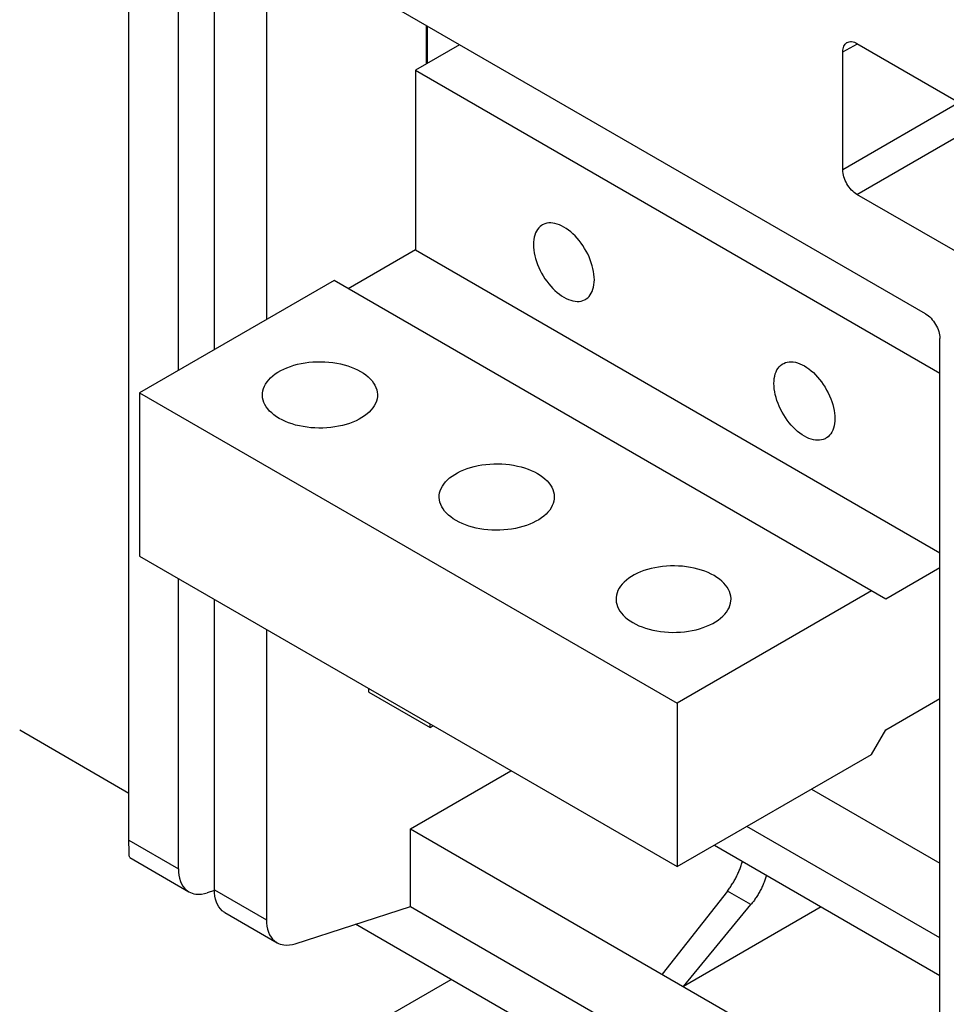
# Model space of a CAD drawing. Extents: x 0 to 17, y 0 to 11.
# Tile 35 of 67: x 11.071 to 11.588, y 3.928 to 4.477. Entities that reach past the tile are written whole.
import ezdxf

# ---------------------------------------------------------------- set-up
doc = ezdxf.new("R2010")
doc.units = 0
doc.header["$LTSCALE"] = 0.935
doc.layers.get('0').update_dxf_attribs({"linetype": 'CONTINUOUS'})

msp = doc.modelspace()

# ---------------------------------------------------------------- linework, layer by layer
at = {"color": 7, "linetype": 'CONTINUOUS'}
for p, q in [((11.13227, 4.01922), (11.13227, 5.29195)), ((11.15987, 4.28114), (11.15987, 4.77232)), ((11.17998, 4.29275), (11.17998, 4.76071)), ((11.57654, 4.31268), (11.21686, 4.52033)), ((11.20897, 4.51578), (11.20897, 4.30949)), ((11.2982, 4.45208), (11.2982, 4.47337)), ((11.2985, 4.4732), (11.2985, 4.45225)), ((11.31664, 4.46272), (11.29202, 4.44851)), ((11.53038, 4.45881), (11.53855, 4.4632)), ((11.53827, 4.46337), (11.60665, 4.42389)), ((11.53038, 4.39292), (11.53038, 4.45881)), ((11.29202, 4.44851), (11.29202, 4.34833)), ((11.29202, 4.44851), (11.58443, 4.27969)), ((11.53827, 4.37925), (11.64029, 4.43815)), ((11.59534, 4.43042), (11.53038, 4.39292)), ((11.61342, 4.33587), (11.53827, 4.37925)), ((11.29202, 4.34833), (11.25456, 4.3267)), ((11.29202, 4.34833), (11.58443, 4.1795)), ((11.24667, 4.33125), (11.13821, 4.26864)), ((11.55428, 4.15364), (11.24667, 4.33125)), ((11.58443, 3.75817), (11.58443, 4.29901)), ((11.13821, 4.26864), (11.13821, 4.17756)), ((11.13821, 4.26864), (11.43794, 4.09558)), ((11.13821, 4.17756), (11.43794, 4.0045)), ((11.58443, 4.17105), (11.55428, 4.15364)), ((11.15987, 4.00328), (11.15987, 4.16505)), ((11.54639, 4.1582), (11.43794, 4.09558)), ((11.17999, 3.99167), (11.17998, 4.15344)), ((11.20897, 4.1367), (11.20897, 3.97493)), ((11.26597, 4.10185), (11.26597, 4.10379)), ((11.26597, 4.10185), (11.30019, 4.08209)), ((11.43794, 4.09558), (11.43794, 4.0045)), ((11.55428, 4.08078), (11.58443, 4.09818)), ((11.30019, 4.08209), (11.30019, 4.08403)), ((11.13227, 4.04535), (11.07134, 4.08053)), ((11.30019, 4.08209), (11.30194, 4.08303)), ((11.54639, 4.06712), (11.55428, 4.08078)), ((11.43794, 4.0045), (11.54639, 4.06712)), ((11.28923, 4.02555), (11.34532, 4.05798)), ((11.51287, 4.04776), (11.58443, 4.00645)), ((11.28923, 3.98229), (11.28923, 4.02555)), ((11.28923, 4.02555), (11.58443, 3.85512)), ((11.58443, 3.96475), (11.47675, 4.02691)), ((11.58443, 3.96482), (11.47682, 4.02695)), ((11.13227, 4.01922), (11.15987, 4.00328)), ((11.45872, 4.0165), (11.58443, 3.94392)), ((11.13273, 4.00952), (11.16575, 3.99045)), ((11.18001, 3.99124), (11.17587, 3.9899)), ((11.17999, 3.99167), (11.20897, 3.97493)), ((11.46599, 3.99093), (11.42962, 3.9445)), ((11.47912, 3.98335), (11.46599, 3.99093)), ((11.22497, 3.96156), (11.28923, 3.98229)), ((11.28923, 3.98229), (11.58443, 3.81186)), ((11.44145, 3.93767), (11.47912, 3.98335)), ((11.51831, 3.9821), (11.44145, 3.93767)), ((11.18566, 3.97896), (11.21485, 3.96211)), ((11.3834, 3.90037), (11.25861, 3.97241)), ((11.16007, 3.85403), (11.31187, 3.94167))]:
    msp.add_line(p, q, dxfattribs=at)
for points in [[(11.36285, 4.36226), (11.36241, 4.36199), (11.36158, 4.36136), (11.36083, 4.36062), (11.36016, 4.35976), (11.35956, 4.35881), (11.35906, 4.35776), (11.35864, 4.35662), (11.35831, 4.3554), (11.35808, 4.3541), (11.35793, 4.35272), (11.35788, 4.35129), (11.35793, 4.3498), (11.35808, 4.34825), (11.35831, 4.34668), (11.35864, 4.34508), (11.35906, 4.34345), (11.35956, 4.34182), (11.36016, 4.34019), (11.36083, 4.33855), (11.36158, 4.33694), (11.36241, 4.33536), (11.36331, 4.3338), (11.36427, 4.33229), (11.36529, 4.33083), (11.36637, 4.32943), (11.36749, 4.3281), (11.36865, 4.32685), (11.36985, 4.32567), (11.37107, 4.32458), (11.37231, 4.3236), (11.37356, 4.32271), (11.37484, 4.32191)], [(11.37484, 4.36108), (11.37356, 4.36176), (11.37231, 4.36232), (11.37107, 4.36276), (11.36985, 4.36309), (11.36865, 4.3633), (11.36749, 4.36339), (11.36637, 4.36335), (11.36529, 4.36319), (11.36427, 4.36291), (11.36331, 4.36251), (11.36285, 4.36226)], [(11.38683, 4.32073), (11.38728, 4.321), (11.3881, 4.32163), (11.38885, 4.32237), (11.38953, 4.32323), (11.39012, 4.32418), (11.39063, 4.32523), (11.39105, 4.32637), (11.39138, 4.32759), (11.39161, 4.32889), (11.39175, 4.33027), (11.3918, 4.3317), (11.39175, 4.33319), (11.39161, 4.33473), (11.39138, 4.33631), (11.39105, 4.33791), (11.39063, 4.33954), (11.39012, 4.34117), (11.38953, 4.3428), (11.38885, 4.34444), (11.3881, 4.34605), (11.38728, 4.34763), (11.38638, 4.34919), (11.38542, 4.3507), (11.3844, 4.35216), (11.38332, 4.35356), (11.3822, 4.35489), (11.38104, 4.35614), (11.37984, 4.35732), (11.37862, 4.35841), (11.37738, 4.35939), (11.37612, 4.36028), (11.37484, 4.36108)], [(11.37484, 4.32191), (11.37612, 4.32123), (11.37738, 4.32067), (11.37862, 4.32022), (11.37984, 4.3199), (11.38104, 4.31969), (11.3822, 4.3196), (11.38332, 4.31964), (11.3844, 4.3198), (11.38542, 4.32008), (11.38638, 4.32048), (11.38683, 4.32073)], [(11.20671, 4.2675), (11.20675, 4.26846), (11.20695, 4.26975), (11.2073, 4.27103), (11.2078, 4.27229), (11.20846, 4.27352), (11.20926, 4.27473), (11.2102, 4.2759), (11.21129, 4.27703), (11.21251, 4.27812), (11.21386, 4.27915), (11.21532, 4.28012), (11.21691, 4.28104), (11.2186, 4.28188), (11.22038, 4.28266), (11.22227, 4.28337), (11.22422, 4.28399), (11.22625, 4.28454), (11.22834, 4.285), (11.23048, 4.28538), (11.23266, 4.28567), (11.23488, 4.28587), (11.2371, 4.28599), (11.23934, 4.28601), (11.24158, 4.28594), (11.2438, 4.28578), (11.24599, 4.28554), (11.24816, 4.2852), (11.25027, 4.28478), (11.25233, 4.28428), (11.25433, 4.28369), (11.25625, 4.28302), (11.25807, 4.28229), (11.2598, 4.28147), (11.26146, 4.28059)], [(11.50893, 4.24449), (11.50765, 4.24529), (11.50639, 4.24618), (11.50516, 4.24716), (11.50393, 4.24825), (11.50273, 4.24943), (11.50157, 4.25068), (11.50045, 4.25201), (11.49938, 4.25342), (11.49836, 4.25487), (11.4974, 4.25638), (11.4965, 4.25794), (11.49567, 4.25952), (11.49492, 4.26113), (11.49424, 4.26277), (11.49365, 4.2644), (11.49315, 4.26603), (11.49273, 4.26766), (11.4924, 4.26927), (11.49216, 4.27084), (11.49202, 4.27238), (11.49197, 4.27387), (11.49202, 4.2753), (11.49216, 4.27668), (11.4924, 4.27798), (11.49273, 4.2792), (11.49315, 4.28035), (11.49365, 4.28139), (11.49424, 4.28234), (11.49492, 4.2832), (11.49567, 4.28394), (11.4965, 4.28457), (11.49694, 4.28485)], [(11.49694, 4.28485), (11.4974, 4.28509), (11.49836, 4.28549), (11.49938, 4.28577), (11.50045, 4.28593), (11.50157, 4.28597), (11.50273, 4.28588), (11.50393, 4.28567), (11.50516, 4.28535), (11.50639, 4.2849), (11.50765, 4.28434), (11.50893, 4.28366)], [(11.50893, 4.28366), (11.51021, 4.28286), (11.51147, 4.28197), (11.5127, 4.28099), (11.51393, 4.2799), (11.51513, 4.27873), (11.51629, 4.27747), (11.51741, 4.27614), (11.51848, 4.27474), (11.5195, 4.27328), (11.52046, 4.27177), (11.52136, 4.27022), (11.52219, 4.26863), (11.52294, 4.26702), (11.52362, 4.26539), (11.52421, 4.26375), (11.52471, 4.26212), (11.52514, 4.26049), (11.52546, 4.25889), (11.5257, 4.25732), (11.52584, 4.25577), (11.52589, 4.25429), (11.52584, 4.25285), (11.5257, 4.25147), (11.52546, 4.25017), (11.52514, 4.24895), (11.52471, 4.24781), (11.52421, 4.24676), (11.52362, 4.24581), (11.52294, 4.24496), (11.52219, 4.24421), (11.52136, 4.24358), (11.52092, 4.24331)], [(11.26146, 4.28059), (11.26299, 4.27963), (11.2644, 4.27863), (11.26568, 4.27758), (11.26683, 4.27647), (11.26785, 4.27532), (11.26872, 4.27413), (11.26945, 4.27291), (11.27003, 4.27166), (11.27045, 4.27039), (11.27073, 4.26911), (11.27084, 4.26782), (11.27085, 4.26749)], [(11.2161, 4.2544), (11.21456, 4.25536), (11.21316, 4.25636), (11.21188, 4.25741), (11.21073, 4.25852), (11.20971, 4.25967), (11.20884, 4.26086), (11.20811, 4.26208), (11.20753, 4.26333), (11.2071, 4.2646), (11.20683, 4.26588), (11.20671, 4.26717), (11.20671, 4.2675)], [(11.27085, 4.26749), (11.27081, 4.26653), (11.27061, 4.26524), (11.27026, 4.26396), (11.26976, 4.2627), (11.2691, 4.26147), (11.2683, 4.26026), (11.26735, 4.25909), (11.26627, 4.25796), (11.26505, 4.25687), (11.2637, 4.25584), (11.26223, 4.25487), (11.26065, 4.25395), (11.25896, 4.25311), (11.25718, 4.25233), (11.25529, 4.25162), (11.25334, 4.251), (11.25131, 4.25045), (11.24922, 4.24999), (11.24708, 4.24961), (11.2449, 4.24932), (11.24268, 4.24912), (11.24046, 4.24901), (11.23822, 4.24898), (11.23598, 4.24905), (11.23376, 4.24921), (11.23157, 4.24945), (11.2294, 4.24979), (11.22729, 4.25021), (11.22523, 4.25071), (11.22323, 4.2513), (11.22131, 4.25197), (11.21949, 4.2527), (11.21775, 4.25352), (11.2161, 4.2544)], [(11.52092, 4.24331), (11.52046, 4.24306), (11.5195, 4.24266), (11.51848, 4.24238), (11.51741, 4.24222), (11.51629, 4.24219), (11.51513, 4.24227), (11.51393, 4.24248), (11.5127, 4.24281), (11.51147, 4.24325), (11.51021, 4.24381), (11.50893, 4.24449)], [(11.3053, 4.21057), (11.30535, 4.21154), (11.30554, 4.21283), (11.30589, 4.21411), (11.3064, 4.21536), (11.30705, 4.2166), (11.30785, 4.21781), (11.3088, 4.21898), (11.30988, 4.2201), (11.31111, 4.22119), (11.31245, 4.22222), (11.31392, 4.2232), (11.3155, 4.22411), (11.31719, 4.22496), (11.31898, 4.22574), (11.32086, 4.22644), (11.32281, 4.22707), (11.32484, 4.22761), (11.32694, 4.22808), (11.32907, 4.22846), (11.33125, 4.22874), (11.33347, 4.22895), (11.33569, 4.22906), (11.33793, 4.22908), (11.34017, 4.22901), (11.34239, 4.22886), (11.34458, 4.22861), (11.34675, 4.22828), (11.34887, 4.22786), (11.35092, 4.22735), (11.35292, 4.22676), (11.35484, 4.2261), (11.35666, 4.22536), (11.3584, 4.22455), (11.36005, 4.22366)], [(11.36005, 4.22366), (11.36159, 4.22271), (11.36299, 4.22171), (11.36427, 4.22065), (11.36542, 4.21955), (11.36644, 4.21839), (11.36731, 4.21721), (11.36804, 4.21599), (11.36862, 4.21473), (11.36905, 4.21347), (11.36932, 4.21219), (11.36944, 4.21089), (11.36944, 4.21057)], [(11.3147, 4.19748), (11.31316, 4.19843), (11.31175, 4.19943), (11.31048, 4.20049), (11.30933, 4.20159), (11.30831, 4.20275), (11.30743, 4.20394), (11.30671, 4.20516), (11.30612, 4.20641), (11.3057, 4.20767), (11.30543, 4.20896), (11.30531, 4.21025), (11.3053, 4.21057)], [(11.36944, 4.21057), (11.3694, 4.2096), (11.3692, 4.20832), (11.36885, 4.20704), (11.36835, 4.20578), (11.3677, 4.20454), (11.36689, 4.20333), (11.36595, 4.20216), (11.36486, 4.20104), (11.36364, 4.19995), (11.3623, 4.19892), (11.36083, 4.19794), (11.35924, 4.19703), (11.35755, 4.19618), (11.35577, 4.1954), (11.35389, 4.1947), (11.35193, 4.19407), (11.34991, 4.19353), (11.34781, 4.19306), (11.34567, 4.19269), (11.34349, 4.1924), (11.34128, 4.19219), (11.33905, 4.19208), (11.33682, 4.19206), (11.33457, 4.19213), (11.33236, 4.19228), (11.33016, 4.19253), (11.32799, 4.19287), (11.32588, 4.19328), (11.32382, 4.19379), (11.32182, 4.19438), (11.31991, 4.19504), (11.31808, 4.19578), (11.31635, 4.19659), (11.3147, 4.19748)], [(11.45864, 4.16674), (11.45699, 4.16763), (11.45526, 4.16844), (11.45343, 4.16917), (11.45152, 4.16984), (11.44952, 4.17043), (11.44746, 4.17093), (11.44535, 4.17135), (11.44318, 4.17169), (11.44098, 4.17193), (11.43877, 4.17209), (11.43652, 4.17216), (11.43429, 4.17214), (11.43206, 4.17202), (11.42984, 4.17182), (11.42767, 4.17153), (11.42553, 4.17115), (11.42343, 4.17069), (11.42141, 4.17014), (11.41945, 4.16952), (11.41757, 4.16881), (11.41578, 4.16804), (11.4141, 4.16719), (11.41251, 4.16627), (11.41104, 4.1653), (11.4097, 4.16427), (11.40848, 4.16318), (11.40739, 4.16205), (11.40645, 4.16088), (11.40564, 4.15967), (11.40499, 4.15844), (11.40449, 4.15718), (11.40414, 4.1559), (11.40394, 4.15461), (11.4039, 4.15365)], [(11.46804, 4.15364), (11.46803, 4.15397), (11.46791, 4.15526), (11.46764, 4.15654), (11.46721, 4.15781), (11.46663, 4.15906), (11.46591, 4.16028), (11.46503, 4.16147), (11.46401, 4.16262), (11.46286, 4.16373), (11.46159, 4.16478), (11.46018, 4.16578), (11.45864, 4.16674)], [(11.4039, 4.15365), (11.4039, 4.15332), (11.40402, 4.15203), (11.40429, 4.15075), (11.40472, 4.14948), (11.4053, 4.14823), (11.40603, 4.14701), (11.4069, 4.14582), (11.40792, 4.14467), (11.40907, 4.14356), (11.41035, 4.14251), (11.41175, 4.14151), (11.41329, 4.14055)], [(11.41329, 4.14055), (11.41494, 4.13967), (11.41668, 4.13885), (11.4185, 4.13812), (11.42042, 4.13745), (11.42242, 4.13686), (11.42447, 4.13636), (11.42659, 4.13594), (11.42876, 4.1356), (11.43095, 4.13536), (11.43317, 4.1352), (11.43541, 4.13513), (11.43764, 4.13516), (11.43987, 4.13527), (11.44209, 4.13547), (11.44427, 4.13576), (11.4464, 4.13614), (11.4485, 4.1366), (11.45053, 4.13715), (11.45248, 4.13777), (11.45436, 4.13848), (11.45615, 4.13926), (11.45783, 4.1401), (11.45942, 4.14102), (11.46089, 4.14199), (11.46223, 4.14302), (11.46346, 4.14411), (11.46454, 4.14524), (11.46548, 4.14641), (11.46629, 4.14762), (11.46694, 4.14885), (11.46745, 4.15011), (11.4678, 4.15139), (11.46799, 4.15268), (11.46804, 4.15364)]]:
    msp.add_lwpolyline(points, dxfattribs=at)
at = {"color": 4, "linetype": 'CONTINUOUS'}
msp.add_open_spline([(0.2175, 10.8), (0.2175, 10.8), (0.2175, 10.8), (0.21751, 10.8), (0.21752, 10.8), (0.21753, 10.8), (0.21755, 10.8), (0.21757, 10.8), (0.21759, 10.8), (0.21764, 10.8), (0.21769, 10.8), (0.21775, 10.8), (0.21782, 10.8), (0.2179, 10.8), (0.218, 10.8), (0.21813, 10.8), (0.2183, 10.8), (0.21851, 10.8), (0.21876, 10.8), (0.21901, 10.8), (0.21927, 10.8), (0.2196, 10.8), (0.22002, 10.8), (0.22053, 10.8), (0.22103, 10.8), (0.22171, 10.8), (0.22255, 10.8), (0.22356, 10.8), (0.22457, 10.8), (0.22558, 10.8), (0.22659, 10.8), (0.22793, 10.8), (0.22962, 10.8), (0.23164, 10.8), (0.23366, 10.8), (0.23568, 10.8), (0.2377, 10.8), (0.23972, 10.8), (0.24241, 10.8), (0.24577, 10.8), (0.24981, 10.8), (0.25385, 10.8), (0.25789, 10.8), (0.26193, 10.8), (0.26732, 10.8), (0.27405, 10.8), (0.28213, 10.8), (0.29021, 10.8), (0.29828, 10.8), (0.30636, 10.8), (0.31444, 10.8), (0.32252, 10.8), (0.33329, 10.8), (0.34676, 10.8), (0.36291, 10.8), (0.37907, 10.8), (0.39523, 10.8), (0.41138, 10.8), (0.42754, 10.8), (0.44908, 10.8), (0.47601, 10.8), (0.50832, 10.8), (0.54064, 10.8), (0.57295, 10.8), (0.60527, 10.8), (0.63758, 10.8), (0.66989, 10.8), (0.70221, 10.8), (0.74529, 10.8), (0.79915, 10.8), (0.86378, 10.8), (0.9284, 10.8), (0.99303, 10.8), (1.05766, 10.8), (1.12229, 10.8), (1.18691, 10.8), (1.27308, 10.8), (1.3808, 10.8), (1.51005, 10.8), (1.63931, 10.8), (1.76856, 10.8), (1.89782, 10.8), (2.02707, 10.8), (2.15633, 10.8), (2.28558, 10.8), (2.41484, 10.8), (2.58718, 10.8), (2.8026, 10.8), (3.06111, 10.8), (3.31962, 10.8), (3.57813, 10.8), (3.83664, 10.8), (4.09516, 10.8), (4.35367, 10.8), (4.61218, 10.8), (4.95686, 10.8), (5.38771, 10.8), (5.90473, 10.8), (6.42175, 10.8), (6.93877, 10.8), (7.45579, 10.8), (7.97281, 10.8), (8.48983, 10.8), (9.00685, 10.8), (9.52387, 10.8), (10.04089, 10.8), (10.55791, 10.8), (11.07493, 10.8), (11.59196, 10.8), (12.02281, 10.8), (12.36749, 10.8), (12.626, 10.8), (12.88451, 10.8), (13.14302, 10.8), (13.40153, 10.8), (13.66004, 10.8), (13.91855, 10.8), (14.17706, 10.8), (14.39248, 10.8), (14.56482, 10.8), (14.69408, 10.8), (14.82334, 10.8), (14.95259, 10.8), (15.08185, 10.8), (15.2111, 10.8), (15.34036, 10.8), (15.46961, 10.8), (15.59887, 10.8), (15.70658, 10.8), (15.79275, 10.8), (15.85738, 10.8), (15.922, 10.8), (15.98663, 10.8), (16.05126, 10.8), (16.11589, 10.8), (16.18051, 10.8), (16.23437, 10.8), (16.27746, 10.8), (16.30977, 10.8), (16.34208, 10.8), (16.3744, 10.8), (16.40671, 10.8), (16.43902, 10.8), (16.47134, 10.8), (16.50365, 10.8), (16.53058, 10.8), (16.55212, 10.8), (16.56828, 10.8), (16.58444, 10.8), (16.60059, 10.8), (16.61675, 10.8), (16.63291, 10.8), (16.64637, 10.8), (16.65714, 10.8), (16.66522, 10.8), (16.6733, 10.8), (16.68138, 10.8), (16.68946, 10.8), (16.69754, 10.8), (16.70561, 10.8), (16.71235, 10.8), (16.71773, 10.8), (16.72177, 10.8), (16.72581, 10.8), (16.72985, 10.8), (16.73389, 10.8), (16.73725, 10.8), (16.73995, 10.8), (16.74197, 10.8), (16.74399, 10.8), (16.74601, 10.8), (16.74803, 10.8), (16.75005, 10.8), (16.75173, 10.8), (16.75307, 10.8), (16.75408, 10.8), (16.75509, 10.8), (16.7561, 10.8), (16.75711, 10.8), (16.75796, 10.8), (16.75863, 10.8), (16.75913, 10.8), (16.75964, 10.8), (16.76006, 10.8), (16.7604, 10.8), (16.76065, 10.8), (16.7609, 10.8), (16.76115, 10.8), (16.76136, 10.8), (16.76153, 10.8), (16.76166, 10.8), (16.76176, 10.8), (16.76185, 10.8), (16.76191, 10.8), (16.76197, 10.8), (16.76203, 10.8), (16.76207, 10.8), (16.76209, 10.8), (16.76212, 10.8), (16.76213, 10.8), (16.76214, 10.8), (16.76215, 10.8), (16.76216, 10.8), (16.76216, 10.8), (16.76216, 10.8), (16.76216, 10.79999), (16.76216, 10.79999), (16.76216, 10.79998), (16.76216, 10.79997), (16.76216, 10.79996), (16.76216, 10.79994), (16.76216, 10.79991), (16.76216, 10.79988), (16.76216, 10.79984), (16.76216, 10.7998), (16.76216, 10.79974), (16.76216, 10.79968), (16.76216, 10.79959), (16.76216, 10.79949), (16.76216, 10.79935), (16.76216, 10.79919), (16.76216, 10.79903), (16.76216, 10.79887), (16.76216, 10.79865), (16.76216, 10.79838), (16.76216, 10.79805), (16.76216, 10.79773), (16.76216, 10.7973), (16.76216, 10.79676), (16.76216, 10.79611), (16.76216, 10.79546), (16.76216, 10.79481), (16.76216, 10.79416), (16.76216, 10.7933), (16.76216, 10.79222), (16.76216, 10.79092), (16.76216, 10.78963), (16.76216, 10.78833), (16.76216, 10.78703), (16.76216, 10.78574), (16.76216, 10.78401), (16.76216, 10.78185), (16.76216, 10.77925), (16.76216, 10.77666), (16.76216, 10.77407), (16.76216, 10.77147), (16.76216, 10.76801), (16.76216, 10.76369), (16.76216, 10.75851), (16.76216, 10.75332), (16.76216, 10.74813), (16.76216, 10.74295), (16.76216, 10.73776), (16.76216, 10.73257), (16.76216, 10.72566), (16.76216, 10.71701), (16.76216, 10.70664), (16.76216, 10.69626), (16.76216, 10.68589), (16.76216, 10.67552), (16.76216, 10.66514), (16.76216, 10.65131), (16.76216, 10.63402), (16.76216, 10.61328), (16.76216, 10.59253), (16.76216, 10.57178), (16.76216, 10.55103), (16.76216, 10.53029), (16.76216, 10.50954), (16.76216, 10.48879), (16.76216, 10.46113), (16.76216, 10.42655), (16.76216, 10.38506), (16.76216, 10.34356), (16.76216, 10.30207), (16.76216, 10.26057), (16.76216, 10.21908), (16.76216, 10.17758), (16.76216, 10.12226), (16.76216, 10.0531), (16.76216, 9.97011), (16.76216, 9.88712), (16.76216, 9.80414), (16.76216, 9.72115), (16.76216, 9.63816), (16.76216, 9.55517), (16.76216, 9.47218), (16.76216, 9.38919), (16.76216, 9.27854), (16.76216, 9.14023), (16.76216, 8.97425), (16.76216, 8.80827), (16.76216, 8.64229), (16.76216, 8.47632), (16.76216, 8.31034), (16.76216, 8.14436), (16.76216, 7.97838), (16.76216, 7.75708), (16.76216, 7.48045), (16.76216, 7.1485), (16.76216, 6.81654), (16.76216, 6.48459), (16.76216, 6.15263), (16.76216, 5.82068), (16.76216, 5.48872), (16.76216, 5.15677), (16.76216, 4.82481), (16.76216, 4.49286), (16.76216, 4.1609), (16.76216, 3.82895), (16.76216, 3.49699), (16.76216, 3.22037), (16.76216, 2.99906), (16.76216, 2.83309), (16.76216, 2.66711), (16.76216, 2.50113), (16.76216, 2.33515), (16.76216, 2.16918), (16.76216, 2.0032), (16.76216, 1.83722), (16.76216, 1.69891), (16.76216, 1.58825), (16.76216, 1.50527), (16.76216, 1.42228), (16.76216, 1.33929), (16.76216, 1.2563), (16.76216, 1.17331), (16.76216, 1.09032), (16.76216, 1.00733), (16.76216, 0.92435), (16.76216, 0.85519), (16.76216, 0.79986), (16.76216, 0.75837), (16.76216, 0.71687), (16.76216, 0.67538), (16.76216, 0.63388), (16.76216, 0.59239), (16.76216, 0.5509), (16.76216, 0.51632), (16.76216, 0.48865), (16.76216, 0.46791), (16.76216, 0.44716), (16.76216, 0.42641), (16.76216, 0.40567), (16.76216, 0.38492), (16.76216, 0.36417), (16.76216, 0.34342), (16.76216, 0.32613), (16.76216, 0.3123), (16.76216, 0.30193), (16.76216, 0.29156), (16.76216, 0.28118), (16.76216, 0.27081), (16.76216, 0.26044), (16.76216, 0.25179), (16.76216, 0.24488), (16.76216, 0.23969), (16.76216, 0.2345), (16.76216, 0.22931), (16.76216, 0.22413), (16.76216, 0.21894), (16.76216, 0.21375), (16.76216, 0.20943), (16.76216, 0.20597), (16.76216, 0.20338), (16.76216, 0.20079), (16.76216, 0.19819), (16.76216, 0.1956), (16.76216, 0.19344), (16.76216, 0.19171), (16.76216, 0.19041), (16.76216, 0.18912), (16.76216, 0.18782), (16.76216, 0.18652), (16.76216, 0.18523), (16.76216, 0.18415), (16.76216, 0.18328), (16.76216, 0.18263), (16.76216, 0.18199), (16.76216, 0.18134), (16.76216, 0.18069), (16.76216, 0.18015), (16.76216, 0.17972), (16.76216, 0.17939), (16.76216, 0.17907), (16.76216, 0.1788), (16.76216, 0.17858), (16.76216, 0.17842), (16.76216, 0.17826), (16.76216, 0.1781), (16.76216, 0.17796), (16.76216, 0.17785), (16.76216, 0.17777), (16.76216, 0.1777), (16.76216, 0.17765), (16.76216, 0.17761), (16.76216, 0.17757), (16.76216, 0.17753), (16.76216, 0.17751), (16.76216, 0.17749), (16.76216, 0.17748), (16.76216, 0.17747), (16.76216, 0.17746), (16.76216, 0.17745), (16.76216, 0.17745), (16.76216, 0.17745), (16.76216, 0.17745), (16.76215, 0.17745), (16.76214, 0.17745), (16.76213, 0.17745), (16.76212, 0.17745), (16.76209, 0.17745), (16.76207, 0.17745), (16.76203, 0.17745), (16.76197, 0.17745), (16.76191, 0.17745), (16.76185, 0.17745), (16.76176, 0.17745), (16.76166, 0.17745), (16.76153, 0.17745), (16.76136, 0.17745), (16.76115, 0.17745), (16.7609, 0.17745), (16.76065, 0.17745), (16.7604, 0.17745), (16.76006, 0.17745), (16.75964, 0.17745), (16.75913, 0.17745), (16.75863, 0.17745), (16.75796, 0.17745), (16.75711, 0.17745), (16.7561, 0.17745), (16.75509, 0.17745), (16.75408, 0.17745), (16.75307, 0.17745), (16.75173, 0.17745), (16.75005, 0.17745), (16.74803, 0.17745), (16.74601, 0.17745), (16.74399, 0.17745), (16.74197, 0.17745), (16.73995, 0.17745), (16.73725, 0.17745), (16.73389, 0.17745), (16.72985, 0.17745), (16.72581, 0.17745), (16.72177, 0.17745), (16.71773, 0.17745), (16.71235, 0.17745), (16.70561, 0.17745), (16.69754, 0.17745), (16.68946, 0.17745), (16.68138, 0.17745), (16.6733, 0.17745), (16.66522, 0.17745), (16.65714, 0.17745), (16.64637, 0.17745), (16.63291, 0.17745), (16.61675, 0.17745), (16.60059, 0.17745), (16.58444, 0.17745), (16.56828, 0.17745), (16.55212, 0.17745), (16.53058, 0.17745), (16.50365, 0.17745), (16.47134, 0.17745), (16.43902, 0.17745), (16.40671, 0.17745), (16.3744, 0.17745), (16.34208, 0.17745), (16.30977, 0.17745), (16.27746, 0.17745), (16.23437, 0.17745), (16.18051, 0.17745), (16.11589, 0.17745), (16.05126, 0.17745), (15.98663, 0.17745), (15.922, 0.17745), (15.85738, 0.17745), (15.79275, 0.17745), (15.70658, 0.17745), (15.59887, 0.17745), (15.46961, 0.17745), (15.34036, 0.17745), (15.2111, 0.17745), (15.08185, 0.17745), (14.95259, 0.17745), (14.82334, 0.17745), (14.69408, 0.17745), (14.56482, 0.17745), (14.39248, 0.17745), (14.17706, 0.17745), (13.91855, 0.17745), (13.66004, 0.17745), (13.40153, 0.17745), (13.14302, 0.17745), (12.88451, 0.17745), (12.626, 0.17745), (12.36749, 0.17745), (12.02281, 0.17745), (11.59196, 0.17745), (11.07493, 0.17745), (10.55791, 0.17745), (10.04089, 0.17745), (9.52387, 0.17745), (9.00685, 0.17745), (8.48983, 0.17745), (7.97281, 0.17745), (7.45579, 0.17745), (6.93877, 0.17745), (6.42175, 0.17745), (5.90473, 0.17745), (5.38771, 0.17745), (4.95686, 0.17745), (4.61218, 0.17745), (4.35367, 0.17745), (4.09516, 0.17745), (3.83664, 0.17745), (3.57813, 0.17745), (3.31962, 0.17745), (3.06111, 0.17745), (2.8026, 0.17745), (2.58718, 0.17745), (2.41484, 0.17745), (2.28558, 0.17745), (2.15633, 0.17745), (2.02707, 0.17745), (1.89782, 0.17745), (1.76856, 0.17745), (1.63931, 0.17745), (1.51005, 0.17745), (1.3808, 0.17745), (1.27308, 0.17745), (1.18691, 0.17745), (1.12229, 0.17745), (1.05766, 0.17745), (0.99303, 0.17745), (0.9284, 0.17745), (0.86378, 0.17745), (0.79915, 0.17745), (0.74529, 0.17745), (0.70221, 0.17745), (0.66989, 0.17745), (0.63758, 0.17745), (0.60527, 0.17745), (0.57295, 0.17745), (0.54064, 0.17745), (0.50832, 0.17745), (0.47601, 0.17745), (0.44908, 0.17745), (0.42754, 0.17745), (0.41138, 0.17745), (0.39523, 0.17745), (0.37907, 0.17745), (0.36291, 0.17745), (0.34676, 0.17745), (0.33329, 0.17745), (0.32252, 0.17745), (0.31444, 0.17745), (0.30636, 0.17745), (0.29828, 0.17745), (0.29021, 0.17745), (0.28213, 0.17745), (0.27405, 0.17745), (0.26732, 0.17745), (0.26193, 0.17745), (0.25789, 0.17745), (0.25385, 0.17745), (0.24981, 0.17745), (0.24577, 0.17745), (0.24241, 0.17745), (0.23972, 0.17745), (0.2377, 0.17745), (0.23568, 0.17745), (0.23366, 0.17745), (0.23164, 0.17745), (0.22962, 0.17745), (0.22793, 0.17745), (0.22659, 0.17745), (0.22558, 0.17745), (0.22457, 0.17745), (0.22356, 0.17745), (0.22255, 0.17745), (0.22171, 0.17745), (0.22103, 0.17745), (0.22053, 0.17745), (0.22002, 0.17745), (0.2196, 0.17745), (0.21927, 0.17745), (0.21901, 0.17745), (0.21876, 0.17745), (0.21851, 0.17745), (0.2183, 0.17745), (0.21813, 0.17745), (0.218, 0.17745), (0.2179, 0.17745), (0.21782, 0.17745), (0.21775, 0.17745), (0.21769, 0.17745), (0.21764, 0.17745), (0.21759, 0.17745), (0.21757, 0.17745), (0.21755, 0.17745), (0.21753, 0.17745), (0.21752, 0.17745), (0.21751, 0.17745), (0.2175, 0.17745), (0.2175, 0.17745), (0.2175, 0.17745), (0.2175, 0.17745), (0.2175, 0.17746), (0.2175, 0.17747), (0.2175, 0.17748), (0.2175, 0.17749), (0.2175, 0.17751), (0.2175, 0.17753), (0.2175, 0.17757), (0.2175, 0.17761), (0.2175, 0.17765), (0.2175, 0.1777), (0.2175, 0.17777), (0.2175, 0.17785), (0.2175, 0.17796), (0.2175, 0.1781), (0.2175, 0.17826), (0.2175, 0.17842), (0.2175, 0.17858), (0.2175, 0.1788), (0.2175, 0.17907), (0.2175, 0.17939), (0.2175, 0.17972), (0.2175, 0.18015), (0.2175, 0.18069), (0.2175, 0.18134), (0.2175, 0.18199), (0.2175, 0.18263), (0.2175, 0.18328), (0.2175, 0.18415), (0.2175, 0.18523), (0.2175, 0.18652), (0.2175, 0.18782), (0.2175, 0.18912), (0.2175, 0.19041), (0.2175, 0.19171), (0.2175, 0.19344), (0.2175, 0.1956), (0.2175, 0.19819), (0.2175, 0.20079), (0.2175, 0.20338), (0.2175, 0.20597), (0.2175, 0.20943), (0.2175, 0.21375), (0.2175, 0.21894), (0.2175, 0.22413), (0.2175, 0.22931), (0.2175, 0.2345), (0.2175, 0.23969), (0.2175, 0.24488), (0.2175, 0.25179), (0.2175, 0.26044), (0.2175, 0.27081), (0.2175, 0.28118), (0.2175, 0.29156), (0.2175, 0.30193), (0.2175, 0.3123), (0.2175, 0.32613), (0.2175, 0.34342), (0.2175, 0.36417), (0.2175, 0.38492), (0.2175, 0.40567), (0.2175, 0.42641), (0.2175, 0.44716), (0.2175, 0.46791), (0.2175, 0.48865), (0.2175, 0.51632), (0.2175, 0.5509), (0.2175, 0.59239), (0.2175, 0.63388), (0.2175, 0.67538), (0.2175, 0.71687), (0.2175, 0.75837), (0.2175, 0.79986), (0.2175, 0.85519), (0.2175, 0.92435), (0.2175, 1.00733), (0.2175, 1.09032), (0.2175, 1.17331), (0.2175, 1.2563), (0.2175, 1.33929), (0.2175, 1.42228), (0.2175, 1.50527), (0.2175, 1.58825), (0.2175, 1.69891), (0.2175, 1.83722), (0.2175, 2.0032), (0.2175, 2.16918), (0.2175, 2.33515), (0.2175, 2.50113), (0.2175, 2.66711), (0.2175, 2.83309), (0.2175, 2.99906), (0.2175, 3.22037), (0.2175, 3.49699), (0.2175, 3.82895), (0.2175, 4.1609), (0.2175, 4.49286), (0.2175, 4.82481), (0.2175, 5.15677), (0.2175, 5.48872), (0.2175, 5.82068), (0.2175, 6.15263), (0.2175, 6.48459), (0.2175, 6.81654), (0.2175, 7.1485), (0.2175, 7.48045), (0.2175, 7.75708), (0.2175, 7.97838), (0.2175, 8.14436), (0.2175, 8.31034), (0.2175, 8.47632), (0.2175, 8.64229), (0.2175, 8.80827), (0.2175, 8.97425), (0.2175, 9.14023), (0.2175, 9.27854), (0.2175, 9.38919), (0.2175, 9.47218), (0.2175, 9.55517), (0.2175, 9.63816), (0.2175, 9.72115), (0.2175, 9.80414), (0.2175, 9.88712), (0.2175, 9.97011), (0.2175, 10.0531), (0.2175, 10.12226), (0.2175, 10.17758), (0.2175, 10.21908), (0.2175, 10.26057), (0.2175, 10.30207), (0.2175, 10.34356), (0.2175, 10.38506), (0.2175, 10.42655), (0.2175, 10.46113), (0.2175, 10.48879), (0.2175, 10.50954), (0.2175, 10.53029), (0.2175, 10.55103), (0.2175, 10.57178), (0.2175, 10.59253), (0.2175, 10.61328), (0.2175, 10.63402), (0.2175, 10.65131), (0.2175, 10.66514), (0.2175, 10.67552), (0.2175, 10.68589), (0.2175, 10.69626), (0.2175, 10.70664), (0.2175, 10.71701), (0.2175, 10.72566), (0.2175, 10.73257), (0.2175, 10.73776), (0.2175, 10.74295), (0.2175, 10.74813), (0.2175, 10.75332), (0.2175, 10.75851), (0.2175, 10.76369), (0.2175, 10.76801), (0.2175, 10.77147), (0.2175, 10.77407), (0.2175, 10.77666), (0.2175, 10.77925), (0.2175, 10.78185), (0.2175, 10.78401), (0.2175, 10.78574), (0.2175, 10.78703), (0.2175, 10.78833), (0.2175, 10.78963), (0.2175, 10.79092), (0.2175, 10.79222), (0.2175, 10.7933), (0.2175, 10.79416), (0.2175, 10.79481), (0.2175, 10.79546), (0.2175, 10.79611), (0.2175, 10.79676), (0.2175, 10.7973), (0.2175, 10.79773), (0.2175, 10.79805), (0.2175, 10.79838), (0.2175, 10.79865), (0.2175, 10.79887), (0.2175, 10.79903), (0.2175, 10.79919), (0.2175, 10.79935), (0.2175, 10.79949), (0.2175, 10.79959), (0.2175, 10.79968), (0.2175, 10.79974), (0.2175, 10.7998), (0.2175, 10.79984), (0.2175, 10.79988), (0.2175, 10.79991), (0.2175, 10.79994), (0.2175, 10.79996), (0.2175, 10.79997), (0.2175, 10.79998), (0.2175, 10.79999), (0.2175, 10.79999), (0.2175, 10.8), (0.2175, 10.8), (0.2175, 10.8)], degree=3, knots=[0, 0, 0, 0, 0, 0, 0, 0, 0.000001, 0.000001, 0.000001, 0.000002, 0.000003, 0.000004, 0.000005, 0.000006, 0.000008, 0.00001, 0.000011, 0.000015, 0.000019, 0.000023, 0.000027, 0.000031, 0.000038, 0.000046, 0.000053, 0.000061, 0.000076, 0.000092, 0.000107, 0.000122, 0.000137, 0.000153, 0.000183, 0.000214, 0.000244, 0.000275, 0.000305, 0.000336, 0.000366, 0.000427, 0.000488, 0.000549, 0.00061, 0.000671, 0.000732, 0.000854, 0.000977, 0.001099, 0.001221, 0.001343, 0.001465, 0.001587, 0.001709, 0.001953, 0.002197, 0.002441, 0.002686, 0.00293, 0.003174, 0.003418, 0.003906, 0.004395, 0.004883, 0.005371, 0.005859, 0.006348, 0.006836, 0.007324, 0.007812, 0.008789, 0.009766, 0.010742, 0.011719, 0.012695, 0.013672, 0.014648, 0.015625, 0.017578, 0.019531, 0.021484, 0.023438, 0.025391, 0.027344, 0.029297, 0.03125, 0.033203, 0.035156, 0.039062, 0.042969, 0.046875, 0.050781, 0.054688, 0.058594, 0.0625, 0.066406, 0.070312, 0.078125, 0.085938, 0.09375, 0.101562, 0.109375, 0.117188, 0.125, 0.132812, 0.140625, 0.148438, 0.15625, 0.164062, 0.171875, 0.179688, 0.183594, 0.1875, 0.191406, 0.195312, 0.199219, 0.203125, 0.207031, 0.210938, 0.214844, 0.216797, 0.21875, 0.220703, 0.222656, 0.224609, 0.226562, 0.228516, 0.230469, 0.232422, 0.234375, 0.235352, 0.236328, 0.237305, 0.238281, 0.239258, 0.240234, 0.241211, 0.242188, 0.242676, 0.243164, 0.243652, 0.244141, 0.244629, 0.245117, 0.245605, 0.246094, 0.246582, 0.246826, 0.24707, 0.247314, 0.247559, 0.247803, 0.248047, 0.248291, 0.248413, 0.248535, 0.248657, 0.248779, 0.248901, 0.249023, 0.249146, 0.249268, 0.249329, 0.24939, 0.249451, 0.249512, 0.249573, 0.249634, 0.249664, 0.249695, 0.249725, 0.249756, 0.249786, 0.249817, 0.249847, 0.249863, 0.249878, 0.249893, 0.249908, 0.249924, 0.249939, 0.249947, 0.249954, 0.249962, 0.249969, 0.249973, 0.249977, 0.249981, 0.249985, 0.249989, 0.24999, 0.249992, 0.249994, 0.249995, 0.249996, 0.249997, 0.249998, 0.249999, 0.249999, 0.249999, 0.25, 0.25, 0.25, 0.25, 0.25, 0.25, 0.25, 0.25, 0.25, 0.250001, 0.250001, 0.250001, 0.250002, 0.250003, 0.250004, 0.250005, 0.250006, 0.250008, 0.25001, 0.250011, 0.250015, 0.250019, 0.250023, 0.250027, 0.250031, 0.250038, 0.250046, 0.250053, 0.250061, 0.250076, 0.250092, 0.250107, 0.250122, 0.250137, 0.250153, 0.250183, 0.250214, 0.250244, 0.250275, 0.250305, 0.250336, 0.250366, 0.250427, 0.250488, 0.250549, 0.25061, 0.250671, 0.250732, 0.250854, 0.250977, 0.251099, 0.251221, 0.251343, 0.251465, 0.251587, 0.251709, 0.251953, 0.252197, 0.252441, 0.252686, 0.25293, 0.253174, 0.253418, 0.253906, 0.254395, 0.254883, 0.255371, 0.255859, 0.256348, 0.256836, 0.257324, 0.257812, 0.258789, 0.259766, 0.260742, 0.261719, 0.262695, 0.263672, 0.264648, 0.265625, 0.267578, 0.269531, 0.271484, 0.273438, 0.275391, 0.277344, 0.279297, 0.28125, 0.283203, 0.285156, 0.289062, 0.292969, 0.296875, 0.300781, 0.304688, 0.308594, 0.3125, 0.316406, 0.320312, 0.328125, 0.335938, 0.34375, 0.351562, 0.359375, 0.367188, 0.375, 0.382812, 0.390625, 0.398438, 0.40625, 0.414062, 0.421875, 0.429688, 0.433594, 0.4375, 0.441406, 0.445312, 0.449219, 0.453125, 0.457031, 0.460938, 0.464844, 0.466797, 0.46875, 0.470703, 0.472656, 0.474609, 0.476562, 0.478516, 0.480469, 0.482422, 0.484375, 0.485352, 0.486328, 0.487305, 0.488281, 0.489258, 0.490234, 0.491211, 0.492188, 0.492676, 0.493164, 0.493652, 0.494141, 0.494629, 0.495117, 0.495605, 0.496094, 0.496582, 0.496826, 0.49707, 0.497314, 0.497559, 0.497803, 0.498047, 0.498291, 0.498413, 0.498535, 0.498657, 0.498779, 0.498901, 0.499023, 0.499146, 0.499268, 0.499329, 0.49939, 0.499451, 0.499512, 0.499573, 0.499634, 0.499664, 0.499695, 0.499725, 0.499756, 0.499786, 0.499817, 0.499847, 0.499863, 0.499878, 0.499893, 0.499908, 0.499924, 0.499939, 0.499947, 0.499954, 0.499962, 0.499969, 0.499973, 0.499977, 0.499981, 0.499985, 0.499989, 0.49999, 0.499992, 0.499994, 0.499995, 0.499996, 0.499997, 0.499998, 0.499999, 0.499999, 0.499999, 0.5, 0.5, 0.5, 0.5, 0.5, 0.5, 0.5, 0.5, 0.5, 0.500001, 0.500001, 0.500001, 0.500002, 0.500003, 0.500004, 0.500005, 0.500006, 0.500008, 0.50001, 0.500011, 0.500015, 0.500019, 0.500023, 0.500027, 0.500031, 0.500038, 0.500046, 0.500053, 0.500061, 0.500076, 0.500092, 0.500107, 0.500122, 0.500137, 0.500153, 0.500183, 0.500214, 0.500244, 0.500275, 0.500305, 0.500336, 0.500366, 0.500427, 0.500488, 0.500549, 0.50061, 0.500671, 0.500732, 0.500854, 0.500977, 0.501099, 0.501221, 0.501343, 0.501465, 0.501587, 0.501709, 0.501953, 0.502197, 0.502441, 0.502686, 0.50293, 0.503174, 0.503418, 0.503906, 0.504395, 0.504883, 0.505371, 0.505859, 0.506348, 0.506836, 0.507324, 0.507812, 0.508789, 0.509766, 0.510742, 0.511719, 0.512695, 0.513672, 0.514648, 0.515625, 0.517578, 0.519531, 0.521484, 0.523438, 0.525391, 0.527344, 0.529297, 0.53125, 0.533203, 0.535156, 0.539062, 0.542969, 0.546875, 0.550781, 0.554688, 0.558594, 0.5625, 0.566406, 0.570312, 0.578125, 0.585938, 0.59375, 0.601562, 0.609375, 0.617188, 0.625, 0.632812, 0.640625, 0.648438, 0.65625, 0.664062, 0.671875, 0.679688, 0.683594, 0.6875, 0.691406, 0.695312, 0.699219, 0.703125, 0.707031, 0.710938, 0.714844, 0.716797, 0.71875, 0.720703, 0.722656, 0.724609, 0.726562, 0.728516, 0.730469, 0.732422, 0.734375, 0.735352, 0.736328, 0.737305, 0.738281, 0.739258, 0.740234, 0.741211, 0.742188, 0.742676, 0.743164, 0.743652, 0.744141, 0.744629, 0.745117, 0.745605, 0.746094, 0.746582, 0.746826, 0.74707, 0.747314, 0.747559, 0.747803, 0.748047, 0.748291, 0.748413, 0.748535, 0.748657, 0.748779, 0.748901, 0.749023, 0.749146, 0.749268, 0.749329, 0.74939, 0.749451, 0.749512, 0.749573, 0.749634, 0.749664, 0.749695, 0.749725, 0.749756, 0.749786, 0.749817, 0.749847, 0.749863, 0.749878, 0.749893, 0.749908, 0.749924, 0.749939, 0.749947, 0.749954, 0.749962, 0.749969, 0.749973, 0.749977, 0.749981, 0.749985, 0.749989, 0.74999, 0.749992, 0.749994, 0.749995, 0.749996, 0.749997, 0.749998, 0.749999, 0.749999, 0.749999, 0.75, 0.75, 0.75, 0.75, 0.75, 0.75, 0.75, 0.75, 0.75, 0.750001, 0.750001, 0.750001, 0.750002, 0.750003, 0.750004, 0.750005, 0.750006, 0.750008, 0.75001, 0.750011, 0.750015, 0.750019, 0.750023, 0.750027, 0.750031, 0.750038, 0.750046, 0.750053, 0.750061, 0.750076, 0.750092, 0.750107, 0.750122, 0.750137, 0.750153, 0.750183, 0.750214, 0.750244, 0.750275, 0.750305, 0.750336, 0.750366, 0.750427, 0.750488, 0.750549, 0.75061, 0.750671, 0.750732, 0.750854, 0.750977, 0.751099, 0.751221, 0.751343, 0.751465, 0.751587, 0.751709, 0.751953, 0.752197, 0.752441, 0.752686, 0.75293, 0.753174, 0.753418, 0.753906, 0.754395, 0.754883, 0.755371, 0.755859, 0.756348, 0.756836, 0.757324, 0.757812, 0.758789, 0.759766, 0.760742, 0.761719, 0.762695, 0.763672, 0.764648, 0.765625, 0.767578, 0.769531, 0.771484, 0.773438, 0.775391, 0.777344, 0.779297, 0.78125, 0.783203, 0.785156, 0.789062, 0.792969, 0.796875, 0.800781, 0.804688, 0.808594, 0.8125, 0.816406, 0.820312, 0.828125, 0.835938, 0.84375, 0.851562, 0.859375, 0.867188, 0.875, 0.882812, 0.890625, 0.898438, 0.90625, 0.914062, 0.921875, 0.929688, 0.933594, 0.9375, 0.941406, 0.945312, 0.949219, 0.953125, 0.957031, 0.960938, 0.964844, 0.966797, 0.96875, 0.970703, 0.972656, 0.974609, 0.976562, 0.978516, 0.980469, 0.982422, 0.984375, 0.985352, 0.986328, 0.987305, 0.988281, 0.989258, 0.990234, 0.991211, 0.992188, 0.992676, 0.993164, 0.993652, 0.994141, 0.994629, 0.995117, 0.995605, 0.996094, 0.996582, 0.996826, 0.99707, 0.997314, 0.997559, 0.997803, 0.998047, 0.998291, 0.998413, 0.998535, 0.998657, 0.998779, 0.998901, 0.999023, 0.999146, 0.999268, 0.999329, 0.99939, 0.999451, 0.999512, 0.999573, 0.999634, 0.999664, 0.999695, 0.999725, 0.999756, 0.999786, 0.999817, 0.999847, 0.999863, 0.999878, 0.999893, 0.999908, 0.999924, 0.999939, 0.999947, 0.999954, 0.999962, 0.999969, 0.999973, 0.999977, 0.999981, 0.999985, 0.999989, 0.99999, 0.999992, 0.999994, 0.999995, 0.999996, 0.999997, 0.999998, 0.999999, 0.999999, 0.999999, 1, 1, 1, 1, 1, 1, 1, 1], dxfattribs=at)
at = {"color": 7, "linetype": 'CONTINUOUS'}
for points, knots in [([(11.53038, 4.45881), (11.53038, 4.45988), (11.53064, 4.46186), (11.53196, 4.46352), (11.53276, 4.46396), (11.53279, 4.46397)], [0, 0, 0, 0, 0.540363, 0.981013, 1, 1, 1, 1]), ([(11.53279, 4.46397), (11.53353, 4.46437), (11.53554, 4.46465), (11.53735, 4.4639), (11.53827, 4.46337)], [0, 0, 0, 0, 0.438308, 1, 1, 1, 1]), ([(11.53827, 4.37925), (11.53715, 4.3799), (11.53503, 4.38168), (11.53256, 4.38506), (11.53087, 4.38889), (11.53038, 4.39162), (11.53038, 4.39292)], [0, 0, 0, 0, 0.237256, 0.499999, 0.762742, 1, 1, 1, 1]), ([(11.57654, 4.31268), (11.57766, 4.31203), (11.57978, 4.31025), (11.58225, 4.30687), (11.58394, 4.30303), (11.58443, 4.30031), (11.58443, 4.29901)], [0, 0, 0, 0, 0.237298, 0.500055, 0.762778, 1, 1, 1, 1]), ([(11.13273, 4.00952), (11.1326, 4.00948), (11.13234, 4.0121), (11.13232, 4.01447), (11.13227, 4.01757), (11.13227, 4.01922)], [0, 0, 0, 0, 0.142127, 0.490668, 1, 1, 1, 1]), ([(11.46599, 3.99093), (11.4665, 3.99158), (11.4675, 3.99293), (11.46889, 3.99503), (11.47018, 3.99721), (11.47135, 3.99946), (11.4724, 4.00175), (11.47332, 4.00406), (11.47395, 4.00597), (11.47428, 4.00711), (11.47438, 4.00746)], [0, 0, 0, 0, 0.133726, 0.269186, 0.405077, 0.541061, 0.676431, 0.809927, 0.941371, 1, 1, 1, 1]), ([(11.15987, 4.00328), (11.15987, 4.00092), (11.16043, 3.99653), (11.16316, 3.99219), (11.16527, 3.99075), (11.16575, 3.99047)], [0, 0, 0, 0, 0.483222, 0.887194, 1, 1, 1, 1]), ([(11.4878, 3.99971), (11.4877, 3.99936), (11.48736, 3.99823), (11.4867, 3.99633), (11.48575, 3.99404), (11.48467, 3.99177), (11.48345, 3.98955), (11.48212, 3.98739), (11.48068, 3.98532), (11.47965, 3.98399), (11.47912, 3.98335)], [0, 0, 0, 0, 0.058493, 0.189653, 0.322917, 0.458138, 0.594086, 0.730083, 0.865814, 1, 1, 1, 1]), ([(11.18566, 3.97898), (11.18519, 3.97925), (11.18313, 3.98066), (11.18051, 3.98499), (11.17999, 3.98932), (11.17999, 3.99167)], [0, 0, 0, 0, 0.110605, 0.512001, 1, 1, 1, 1]), ([(11.16575, 3.99047), (11.16691, 3.98981), (11.1703, 3.98868), (11.17385, 3.98925), (11.17587, 3.9899)], [0, 0, 0, 0, 0.382008, 1, 1, 1, 1]), ([(11.20897, 3.97493), (11.20897, 3.97257), (11.20953, 3.96818), (11.21226, 3.96384), (11.21437, 3.9624), (11.21485, 3.96213)], [0, 0, 0, 0, 0.483222, 0.887194, 1, 1, 1, 1]), ([(11.21485, 3.96213), (11.21601, 3.96147), (11.2194, 3.96034), (11.22295, 3.9609), (11.22497, 3.96156)], [0, 0, 0, 0, 0.382008, 1, 1, 1, 1])]:
    msp.add_open_spline(points, degree=3, knots=knots, dxfattribs=at)

doc.saveas('drawing.dxf')
